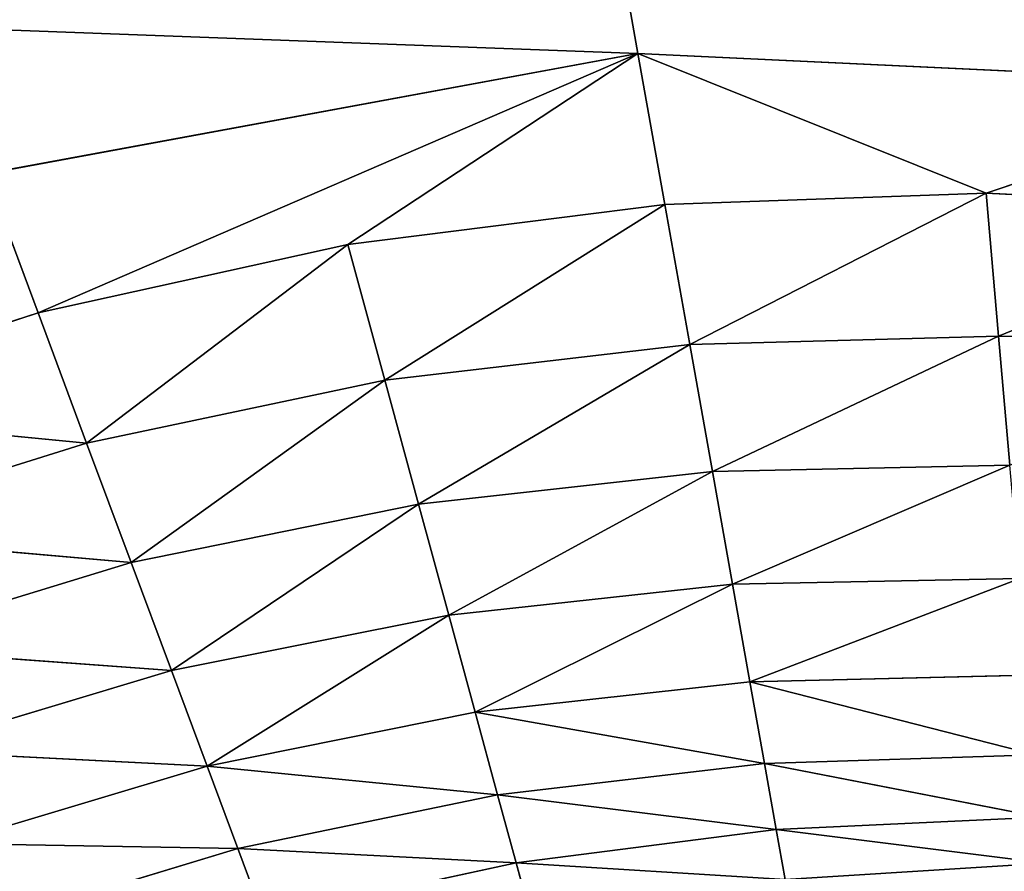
# Model space of a CAD drawing. Extents: x 0 to 500, y 0 to 420.
# Tile 80 of 256: x 34.37 to 36.72, y 319.65 to 321.67. Entities that reach past the tile are written whole.
import ezdxf

# ---------------------------------------------------------------- set-up
doc = ezdxf.new("R2010")
doc.units = 0
doc.header["$LTSCALE"] = 25.4
doc.layers.get('0').update_dxf_attribs({"linetype": 'CONTINUOUS'})

# ---------------------------------------------------------------- blocks, each defined once
blk = doc.blocks.new('5902539864175_-_S_STL')
at = {"color": 0}
for p, q in [((34.1645, 102.417, 98.3429), (35.8467, 102.1106, 98.4055)), ((34.1645, 102.417, 98.3429), (35.8467, 102.1106, 98.4055)), ((35.7787, 102.3539, 98.0233), (35.8467, 102.1106, 98.4055)), ((35.7787, 102.3539, 98.0233), (35.8467, 102.1106, 98.4055)), ((34.4184, 101.9467, 99.0238), (34.2948, 102.1981, 98.6922)), ((35.8467, 102.1106, 98.4055), (34.2948, 102.1981, 98.6922)), ((34.4184, 101.9467, 99.0238), (34.2948, 102.1981, 98.6922)), ((35.8467, 102.1106, 98.4055), (34.2948, 102.1981, 98.6922)), ((34.4184, 101.9467, 99.0238), (35.8467, 102.1106, 98.4055)), ((34.4184, 101.9467, 99.0238), (35.8467, 102.1106, 98.4055)), ((35.1557, 101.891, 98.8608), (35.8467, 102.1106, 98.4055)), ((35.1557, 101.891, 98.8608), (35.8467, 102.1106, 98.4055)), ((37.442, 101.952, 98.4813), (35.8467, 102.1106, 98.4055)), ((35.8467, 102.1106, 98.4055), (36.6757, 101.7685, 98.7382)), ((37.442, 101.952, 98.4813), (35.8467, 102.1106, 98.4055)), ((35.9108, 101.8315, 98.7657), (35.8467, 102.1106, 98.4055)), ((35.9108, 101.8315, 98.7657), (35.8467, 102.1106, 98.4055)), ((35.8467, 102.1106, 98.4055), (36.6757, 101.7685, 98.7382)), ((33.7071, 101.9982, 99.2542), (34.4184, 101.9467, 99.0238)), ((34.534, 101.6655, 99.3338), (33.7071, 101.9982, 99.2542)), ((34.534, 101.6655, 99.3338), (33.7071, 101.9982, 99.2542)), ((33.7071, 101.9982, 99.2542), (34.4184, 101.9467, 99.0238)), ((34.534, 101.6655, 99.3338), (34.4184, 101.9467, 99.0238)), ((34.534, 101.6655, 99.3338), (34.4184, 101.9467, 99.0238)), ((35.1557, 101.891, 98.8608), (34.4184, 101.9467, 99.0238)), ((35.1557, 101.891, 98.8608), (34.4184, 101.9467, 99.0238)), ((37.442, 101.952, 98.4813), (36.6757, 101.7685, 98.7382)), ((37.442, 101.952, 98.4813), (36.6757, 101.7685, 98.7382)), ((35.1557, 101.891, 98.8608), (34.534, 101.6655, 99.3338)), ((35.1557, 101.891, 98.8608), (34.534, 101.6655, 99.3338)), ((35.9108, 101.8315, 98.7657), (35.1557, 101.891, 98.8608)), ((35.1557, 101.891, 98.8608), (35.2437, 101.5951, 99.1839)), ((35.1557, 101.891, 98.8608), (35.2437, 101.5951, 99.1839)), ((35.9108, 101.8315, 98.7657), (35.1557, 101.891, 98.8608)), ((35.9108, 101.8315, 98.7657), (35.2437, 101.5951, 99.1839)), ((35.9108, 101.8315, 98.7657), (35.2437, 101.5951, 99.1839)), ((35.9702, 101.5199, 99.0991), (35.9108, 101.8315, 98.7657)), ((35.9108, 101.8315, 98.7657), (36.6757, 101.7685, 98.7382)), ((35.9108, 101.8315, 98.7657), (36.6757, 101.7685, 98.7382)), ((35.9702, 101.5199, 99.0991), (35.9108, 101.8315, 98.7657)), ((35.9702, 101.5199, 99.0991), (36.6757, 101.7685, 98.7382)), ((35.9702, 101.5199, 99.0991), (36.6757, 101.7685, 98.7382)), ((37.442, 101.7025, 98.7786), (36.6757, 101.7685, 98.7382)), ((36.6757, 101.7685, 98.7382), (36.7057, 101.4403, 99.0791)), ((37.442, 101.7025, 98.7786), (36.6757, 101.7685, 98.7382)), ((36.6757, 101.7685, 98.7382), (36.7057, 101.4403, 99.0791)), ((34.534, 101.6655, 99.3338), (33.849, 101.7307, 99.5484)), ((33.849, 101.7307, 99.5484), (34.6402, 101.3578, 99.6187)), ((33.849, 101.7307, 99.5484), (34.6402, 101.3578, 99.6187)), ((34.534, 101.6655, 99.3338), (33.849, 101.7307, 99.5484)), ((37.442, 101.7025, 98.7786), (36.7057, 101.4403, 99.0791)), ((37.442, 101.7025, 98.7786), (36.7057, 101.4403, 99.0791)), ((34.534, 101.6655, 99.3338), (35.2437, 101.5951, 99.1839)), ((34.534, 101.6655, 99.3338), (35.2437, 101.5951, 99.1839)), ((34.534, 101.6655, 99.3338), (34.6402, 101.3578, 99.6187)), ((34.534, 101.6655, 99.3338), (34.6402, 101.3578, 99.6187)), ((35.2437, 101.5951, 99.1839), (34.6402, 101.3578, 99.6187)), ((35.2437, 101.5951, 99.1839), (34.6402, 101.3578, 99.6187)), ((35.2437, 101.5951, 99.1839), (35.9702, 101.5199, 99.0991)), ((35.2437, 101.5951, 99.1839), (35.9702, 101.5199, 99.0991)), ((35.2437, 101.5951, 99.1839), (35.3241, 101.2718, 99.4792)), ((35.2437, 101.5951, 99.1839), (35.3241, 101.2718, 99.4792)), ((35.9702, 101.5199, 99.0991), (35.3241, 101.2718, 99.4792)), ((35.9702, 101.5199, 99.0991), (35.3241, 101.2718, 99.4792)), ((36.0241, 101.1798, 99.4018), (35.9702, 101.5199, 99.0991)), ((35.9702, 101.5199, 99.0991), (36.7057, 101.4403, 99.0791)), ((35.9702, 101.5199, 99.0991), (36.7057, 101.4403, 99.0791)), ((36.0241, 101.1798, 99.4018), (35.9702, 101.5199, 99.0991)), ((34.6402, 101.3578, 99.6187), (33.9802, 101.4375, 99.8203)), ((33.9802, 101.4375, 99.8203), (34.7361, 101.0275, 99.8759)), ((34.6402, 101.3578, 99.6187), (33.9802, 101.4375, 99.8203)), ((33.9802, 101.4375, 99.8203), (34.7361, 101.0275, 99.8759)), ((36.0241, 101.1798, 99.4018), (36.7057, 101.4403, 99.0791)), ((36.0241, 101.1798, 99.4018), (36.7057, 101.4403, 99.0791)), ((37.442, 101.3958, 99.0883), (36.7057, 101.4403, 99.0791)), ((36.7057, 101.4403, 99.0791), (36.7327, 101.0827, 99.3863)), ((37.442, 101.3958, 99.0883), (36.7057, 101.4403, 99.0791)), ((36.7057, 101.4403, 99.0791), (36.7327, 101.0827, 99.3863)), ((34.6402, 101.3578, 99.6187), (35.3241, 101.2718, 99.4792)), ((34.6402, 101.3578, 99.6187), (35.3241, 101.2718, 99.4792)), ((34.6402, 101.3578, 99.6187), (34.7361, 101.0275, 99.8759)), ((34.6402, 101.3578, 99.6187), (34.7361, 101.0275, 99.8759)), ((35.3241, 101.2718, 99.4792), (34.7361, 101.0275, 99.8759)), ((35.3241, 101.2718, 99.4792), (34.7361, 101.0275, 99.8759)), ((35.3241, 101.2718, 99.4792), (36.0241, 101.1798, 99.4018)), ((35.3241, 101.2718, 99.4792), (36.0241, 101.1798, 99.4018)), ((35.3241, 101.2718, 99.4792), (35.3961, 100.9253, 99.7436)), ((35.3241, 101.2718, 99.4792), (35.3961, 100.9253, 99.7436)), ((36.0241, 101.1798, 99.4018), (35.3961, 100.9253, 99.7436)), ((36.0241, 101.1798, 99.4018), (35.3961, 100.9253, 99.7436)), ((36.0719, 100.8162, 99.6704), (36.0241, 101.1798, 99.4018)), ((36.0241, 101.1798, 99.4018), (36.7327, 101.0827, 99.3863)), ((36.0241, 101.1798, 99.4018), (36.7327, 101.0827, 99.3863)), ((36.0719, 100.8162, 99.6704), (36.0241, 101.1798, 99.4018)), ((34.8209, 100.6789, 100.1033), (34.0994, 101.1223, 100.0674)), ((34.7361, 101.0275, 99.8759), (34.0994, 101.1223, 100.0674)), ((34.8209, 100.6789, 100.1033), (34.0994, 101.1223, 100.0674)), ((34.7361, 101.0275, 99.8759), (34.0994, 101.1223, 100.0674)), ((36.0719, 100.8162, 99.6704), (36.7327, 101.0827, 99.3863)), ((36.0719, 100.8162, 99.6704), (36.7327, 101.0827, 99.3863)), ((34.7361, 101.0275, 99.8759), (35.3961, 100.9253, 99.7436)), ((34.7361, 101.0275, 99.8759), (35.3961, 100.9253, 99.7436)), ((34.7361, 101.0275, 99.8759), (34.8209, 100.6789, 100.1033)), ((34.7361, 101.0275, 99.8759), (34.8209, 100.6789, 100.1033)), ((35.3961, 100.9253, 99.7436), (34.8209, 100.6789, 100.1033)), ((35.3961, 100.9253, 99.7436), (34.8209, 100.6789, 100.1033)), ((35.3961, 100.9253, 99.7436), (36.0719, 100.8162, 99.6704)), ((35.3961, 100.9253, 99.7436), (36.0719, 100.8162, 99.6704)), ((35.3961, 100.9253, 99.7436), (35.4591, 100.5603, 99.9749)), ((35.3961, 100.9253, 99.7436), (35.4591, 100.5603, 99.9749)), ((36.0719, 100.8162, 99.6704), (35.4591, 100.5603, 99.9749)), ((36.0719, 100.8162, 99.6704), (35.4591, 100.5603, 99.9749)), ((36.0719, 100.8162, 99.6704), (36.7564, 100.7011, 99.6562)), ((36.0719, 100.8162, 99.6704), (36.7564, 100.7011, 99.6562)), ((36.0719, 100.8162, 99.6704), (36.1133, 100.4341, 99.9028)), ((36.0719, 100.8162, 99.6704), (36.1133, 100.4341, 99.9028)), ((34.2057, 100.7889, 100.2877), (34.8209, 100.6789, 100.1033)), ((34.2057, 100.7889, 100.2877), (34.8209, 100.6789, 100.1033)), ((34.2057, 100.7889, 100.2877), (34.894, 100.3163, 100.2994)), ((34.2057, 100.7889, 100.2877), (34.894, 100.3163, 100.2994)), ((35.4591, 100.5603, 99.9749), (34.8209, 100.6789, 100.1033)), ((34.8209, 100.6789, 100.1033), (35.5127, 100.1818, 100.1718)), ((34.894, 100.3163, 100.2994), (34.8209, 100.6789, 100.1033)), ((34.894, 100.3163, 100.2994), (34.8209, 100.6789, 100.1033)), ((34.8209, 100.6789, 100.1033), (35.5127, 100.1818, 100.1718)), ((35.4591, 100.5603, 99.9749), (34.8209, 100.6789, 100.1033)), ((36.7564, 100.7011, 99.6562), (36.1133, 100.4341, 99.9028)), ((36.7564, 100.7011, 99.6562), (36.1133, 100.4341, 99.9028)), ((36.1133, 100.4341, 99.9028), (35.4591, 100.5603, 99.9749)), ((35.4591, 100.5603, 99.9749), (36.1481, 100.039, 100.0975)), ((35.4591, 100.5603, 99.9749), (36.1481, 100.039, 100.0975)), ((35.4591, 100.5603, 99.9749), (35.5127, 100.1818, 100.1718)), ((35.4591, 100.5603, 99.9749), (35.5127, 100.1818, 100.1718)), ((36.1133, 100.4341, 99.9028), (35.4591, 100.5603, 99.9749)), ((34.2985, 100.4413, 100.48), (34.894, 100.3163, 100.2994)), ((34.2985, 100.4413, 100.48), (34.894, 100.3163, 100.2994)), ((36.7767, 100.3012, 99.8867), (36.1133, 100.4341, 99.9028)), ((36.1133, 100.4341, 99.9028), (36.7934, 99.8889, 100.0764)), ((36.1133, 100.4341, 99.9028), (36.7934, 99.8889, 100.0764)), ((36.1133, 100.4341, 99.9028), (36.1481, 100.039, 100.0975)), ((36.1133, 100.4341, 99.9028), (36.1481, 100.039, 100.0975)), ((36.7767, 100.3012, 99.8867), (36.1133, 100.4341, 99.9028)), ((34.894, 100.3163, 100.2994), (35.5127, 100.1818, 100.1718)), ((34.894, 100.3163, 100.2994), (35.5127, 100.1818, 100.1718)), ((34.894, 100.3163, 100.2994), (35.5569, 99.7946, 100.3338)), ((34.9553, 99.9442, 100.4637), (34.894, 100.3163, 100.2994)), ((34.9553, 99.9442, 100.4637), (34.894, 100.3163, 100.2994)), ((34.894, 100.3163, 100.2994), (35.5569, 99.7946, 100.3338)), ((36.1481, 100.039, 100.0975), (35.5127, 100.1818, 100.1718)), ((35.5127, 100.1818, 100.1718), (36.1761, 99.6362, 100.2543)), ((36.1481, 100.039, 100.0975), (35.5127, 100.1818, 100.1718)), ((35.5569, 99.7946, 100.3338), (35.5127, 100.1818, 100.1718)), ((35.5569, 99.7946, 100.3338), (35.5127, 100.1818, 100.1718)), ((35.5127, 100.1818, 100.1718), (36.1761, 99.6362, 100.2543)), ((36.7934, 99.8889, 100.0764), (36.1481, 100.039, 100.0975)), ((36.1481, 100.039, 100.0975), (36.8065, 99.4701, 100.2253)), ((36.7934, 99.8889, 100.0764), (36.1481, 100.039, 100.0975)), ((36.1481, 100.039, 100.0975), (36.8065, 99.4701, 100.2253)), ((36.1481, 100.039, 100.0975), (36.1761, 99.6362, 100.2543)), ((36.1481, 100.039, 100.0975), (36.1761, 99.6362, 100.2543)), ((34.9553, 99.9442, 100.4637), (35.5569, 99.7946, 100.3338)), ((34.9553, 99.9442, 100.4637), (35.5569, 99.7946, 100.3338)), ((35.5569, 99.7946, 100.3338), (36.1761, 99.6362, 100.2543)), ((35.5569, 99.7946, 100.3338), (36.1761, 99.6362, 100.2543)), ((35.5569, 99.7946, 100.3338), (36.1974, 99.2308, 100.3738)), ((35.5916, 99.4036, 100.4613), (35.5569, 99.7946, 100.3338)), ((35.5916, 99.4036, 100.4613), (35.5569, 99.7946, 100.3338)), ((35.5569, 99.7946, 100.3338), (36.1974, 99.2308, 100.3738)), ((36.8065, 99.4701, 100.2253), (36.1761, 99.6362, 100.2543)), ((36.1761, 99.6362, 100.2543), (36.8162, 99.0503, 100.3343)), ((36.8065, 99.4701, 100.2253), (36.1761, 99.6362, 100.2543)), ((36.1974, 99.2308, 100.3738), (36.1761, 99.6362, 100.2543)), ((36.1974, 99.2308, 100.3738), (36.1761, 99.6362, 100.2543)), ((36.1761, 99.6362, 100.2543), (36.8162, 99.0503, 100.3343)), ((36.1974, 99.2308, 100.3738), (36.8162, 99.0503, 100.3343)), ((36.1974, 99.2308, 100.3738), (36.8162, 99.0503, 100.3343))]:
    blk.add_line(p, q, dxfattribs=at)
mesh = blk.add_polyface(dxfattribs=at)
corners = [(34.1645, 102.417, 98.3429), (35.7787, 102.3539, 98.0233), (34.0292, 102.6016, 97.98)]
mesh.append_faces([[corners[k] for k in face] for face in [(0, 1, 2)]], dxfattribs={"color": 0})
mesh = blk.add_polyface(dxfattribs=at)
corners = [(35.8467, 102.1106, 98.4055), (35.7787, 102.3539, 98.0233), (34.1645, 102.417, 98.3429)]
mesh.append_faces([[corners[k] for k in face] for face in [(0, 1, 2)]], dxfattribs={"color": 0})
mesh = blk.add_polyface(dxfattribs=at)
corners = [(34.2948, 102.1981, 98.6922), (35.8467, 102.1106, 98.4055), (34.1645, 102.417, 98.3429)]
mesh.append_faces([[corners[k] for k in face] for face in [(0, 1, 2)]], dxfattribs={"color": 0})
mesh = blk.add_polyface(dxfattribs=at)
corners = [(37.442, 101.952, 98.4813), (35.7787, 102.3539, 98.0233), (35.8467, 102.1106, 98.4055)]
mesh.append_faces([[corners[k] for k in face] for face in [(0, 1, 2)]], dxfattribs={"color": 0})
mesh = blk.add_polyface(dxfattribs=at)
corners = [(37.442, 101.952, 98.4813), (37.442, 102.2834, 97.9976), (35.7787, 102.3539, 98.0233)]
mesh.append_faces([[corners[k] for k in face] for face in [(0, 1, 2)]], dxfattribs={"color": 0})
mesh = blk.add_polyface(dxfattribs=at)
corners = [(33.7071, 101.9982, 99.2542), (34.4184, 101.9467, 99.0238), (34.2948, 102.1981, 98.6922)]
mesh.append_faces([[corners[k] for k in face] for face in [(0, 1, 2)]], dxfattribs={"color": 0})
mesh = blk.add_polyface(dxfattribs=at)
corners = [(34.4184, 101.9467, 99.0238), (35.8467, 102.1106, 98.4055), (34.2948, 102.1981, 98.6922)]
mesh.append_faces([[corners[k] for k in face] for face in [(0, 1, 2)]], dxfattribs={"color": 0})
mesh = blk.add_polyface(dxfattribs=at)
corners = [(34.4184, 101.9467, 99.0238), (35.1557, 101.891, 98.8608), (35.8467, 102.1106, 98.4055)]
mesh.append_faces([[corners[k] for k in face] for face in [(0, 1, 2)]], dxfattribs={"color": 0})
mesh = blk.add_polyface(dxfattribs=at)
corners = [(35.1557, 101.891, 98.8608), (35.9108, 101.8315, 98.7657), (35.8467, 102.1106, 98.4055)]
mesh.append_faces([[corners[k] for k in face] for face in [(0, 1, 2)]], dxfattribs={"color": 0})
mesh = blk.add_polyface(dxfattribs=at)
corners = [(36.6757, 101.7685, 98.7382), (37.442, 101.952, 98.4813), (35.8467, 102.1106, 98.4055)]
mesh.append_faces([[corners[k] for k in face] for face in [(0, 1, 2)]], dxfattribs={"color": 0})
mesh = blk.add_polyface(dxfattribs=at)
corners = [(35.9108, 101.8315, 98.7657), (36.6757, 101.7685, 98.7382), (35.8467, 102.1106, 98.4055)]
mesh.append_faces([[corners[k] for k in face] for face in [(0, 1, 2)]], dxfattribs={"color": 0})
mesh = blk.add_polyface(dxfattribs=at)
corners = [(33.849, 101.7307, 99.5484), (34.534, 101.6655, 99.3338), (33.7071, 101.9982, 99.2542)]
mesh.append_faces([[corners[k] for k in face] for face in [(0, 1, 2)]], dxfattribs={"color": 0})
mesh = blk.add_polyface(dxfattribs=at)
corners = [(34.534, 101.6655, 99.3338), (34.4184, 101.9467, 99.0238), (33.7071, 101.9982, 99.2542)]
mesh.append_faces([[corners[k] for k in face] for face in [(0, 1, 2)]], dxfattribs={"color": 0})
mesh = blk.add_polyface(dxfattribs=at)
corners = [(34.534, 101.6655, 99.3338), (35.1557, 101.891, 98.8608), (34.4184, 101.9467, 99.0238)]
mesh.append_faces([[corners[k] for k in face] for face in [(0, 1, 2)]], dxfattribs={"color": 0})
mesh = blk.add_polyface(dxfattribs=at)
corners = [(37.442, 101.7025, 98.7786), (37.442, 101.952, 98.4813), (36.6757, 101.7685, 98.7382)]
mesh.append_faces([[corners[k] for k in face] for face in [(0, 1, 2)]], dxfattribs={"color": 0})
mesh = blk.add_polyface(dxfattribs=at)
corners = [(34.534, 101.6655, 99.3338), (35.2437, 101.5951, 99.1839), (35.1557, 101.891, 98.8608)]
mesh.append_faces([[corners[k] for k in face] for face in [(0, 1, 2)]], dxfattribs={"color": 0})
mesh = blk.add_polyface(dxfattribs=at)
corners = [(35.2437, 101.5951, 99.1839), (35.9108, 101.8315, 98.7657), (35.1557, 101.891, 98.8608)]
mesh.append_faces([[corners[k] for k in face] for face in [(0, 1, 2)]], dxfattribs={"color": 0})
mesh = blk.add_polyface(dxfattribs=at)
corners = [(35.2437, 101.5951, 99.1839), (35.9702, 101.5199, 99.0991), (35.9108, 101.8315, 98.7657)]
mesh.append_faces([[corners[k] for k in face] for face in [(0, 1, 2)]], dxfattribs={"color": 0})
mesh = blk.add_polyface(dxfattribs=at)
corners = [(35.9702, 101.5199, 99.0991), (36.6757, 101.7685, 98.7382), (35.9108, 101.8315, 98.7657)]
mesh.append_faces([[corners[k] for k in face] for face in [(0, 1, 2)]], dxfattribs={"color": 0})
mesh = blk.add_polyface(dxfattribs=at)
corners = [(35.9702, 101.5199, 99.0991), (36.7057, 101.4403, 99.0791), (36.6757, 101.7685, 98.7382)]
mesh.append_faces([[corners[k] for k in face] for face in [(0, 1, 2)]], dxfattribs={"color": 0})
mesh = blk.add_polyface(dxfattribs=at)
corners = [(36.7057, 101.4403, 99.0791), (37.442, 101.7025, 98.7786), (36.6757, 101.7685, 98.7382)]
mesh.append_faces([[corners[k] for k in face] for face in [(0, 1, 2)]], dxfattribs={"color": 0})
mesh = blk.add_polyface(dxfattribs=at)
corners = [(34.6402, 101.3578, 99.6187), (34.534, 101.6655, 99.3338), (33.849, 101.7307, 99.5484)]
mesh.append_faces([[corners[k] for k in face] for face in [(0, 1, 2)]], dxfattribs={"color": 0})
mesh = blk.add_polyface(dxfattribs=at)
corners = [(33.9802, 101.4375, 99.8203), (34.6402, 101.3578, 99.6187), (33.849, 101.7307, 99.5484)]
mesh.append_faces([[corners[k] for k in face] for face in [(0, 1, 2)]], dxfattribs={"color": 0})
mesh = blk.add_polyface(dxfattribs=at)
corners = [(37.442, 101.3958, 99.0883), (37.442, 101.7025, 98.7786), (36.7057, 101.4403, 99.0791)]
mesh.append_faces([[corners[k] for k in face] for face in [(0, 1, 2)]], dxfattribs={"color": 0})
mesh = blk.add_polyface(dxfattribs=at)
corners = [(34.6402, 101.3578, 99.6187), (35.2437, 101.5951, 99.1839), (34.534, 101.6655, 99.3338)]
mesh.append_faces([[corners[k] for k in face] for face in [(0, 1, 2)]], dxfattribs={"color": 0})
mesh = blk.add_polyface(dxfattribs=at)
corners = [(35.3241, 101.2718, 99.4792), (35.2437, 101.5951, 99.1839), (34.6402, 101.3578, 99.6187)]
mesh.append_faces([[corners[k] for k in face] for face in [(0, 1, 2)]], dxfattribs={"color": 0})
mesh = blk.add_polyface(dxfattribs=at)
corners = [(35.9702, 101.5199, 99.0991), (35.2437, 101.5951, 99.1839), (35.3241, 101.2718, 99.4792)]
mesh.append_faces([[corners[k] for k in face] for face in [(0, 1, 2)]], dxfattribs={"color": 0})
mesh = blk.add_polyface(dxfattribs=at)
corners = [(36.0241, 101.1798, 99.4018), (35.9702, 101.5199, 99.0991), (35.3241, 101.2718, 99.4792)]
mesh.append_faces([[corners[k] for k in face] for face in [(0, 1, 2)]], dxfattribs={"color": 0})
mesh = blk.add_polyface(dxfattribs=at)
corners = [(36.7057, 101.4403, 99.0791), (35.9702, 101.5199, 99.0991), (36.0241, 101.1798, 99.4018)]
mesh.append_faces([[corners[k] for k in face] for face in [(0, 1, 2)]], dxfattribs={"color": 0})
mesh = blk.add_polyface(dxfattribs=at)
corners = [(34.7361, 101.0275, 99.8759), (34.6402, 101.3578, 99.6187), (33.9802, 101.4375, 99.8203)]
mesh.append_faces([[corners[k] for k in face] for face in [(0, 1, 2)]], dxfattribs={"color": 0})
mesh = blk.add_polyface(dxfattribs=at)
corners = [(34.7361, 101.0275, 99.8759), (33.9802, 101.4375, 99.8203), (34.0994, 101.1223, 100.0674)]
mesh.append_faces([[corners[k] for k in face] for face in [(0, 1, 2)]], dxfattribs={"color": 0})
mesh = blk.add_polyface(dxfattribs=at)
corners = [(36.7327, 101.0827, 99.3863), (36.7057, 101.4403, 99.0791), (36.0241, 101.1798, 99.4018)]
mesh.append_faces([[corners[k] for k in face] for face in [(0, 1, 2)]], dxfattribs={"color": 0})
mesh = blk.add_polyface(dxfattribs=at)
corners = [(37.442, 101.3958, 99.0883), (36.7057, 101.4403, 99.0791), (36.7327, 101.0827, 99.3863)]
mesh.append_faces([[corners[k] for k in face] for face in [(0, 1, 2)]], dxfattribs={"color": 0})
mesh = blk.add_polyface(dxfattribs=at)
corners = [(35.3241, 101.2718, 99.4792), (34.6402, 101.3578, 99.6187), (34.7361, 101.0275, 99.8759)]
mesh.append_faces([[corners[k] for k in face] for face in [(0, 1, 2)]], dxfattribs={"color": 0})
mesh = blk.add_polyface(dxfattribs=at)
corners = [(35.3961, 100.9253, 99.7436), (35.3241, 101.2718, 99.4792), (34.7361, 101.0275, 99.8759)]
mesh.append_faces([[corners[k] for k in face] for face in [(0, 1, 2)]], dxfattribs={"color": 0})
mesh = blk.add_polyface(dxfattribs=at)
corners = [(36.0241, 101.1798, 99.4018), (35.3241, 101.2718, 99.4792), (35.3961, 100.9253, 99.7436)]
mesh.append_faces([[corners[k] for k in face] for face in [(0, 1, 2)]], dxfattribs={"color": 0})
mesh = blk.add_polyface(dxfattribs=at)
corners = [(36.0719, 100.8162, 99.6704), (36.0241, 101.1798, 99.4018), (35.3961, 100.9253, 99.7436)]
mesh.append_faces([[corners[k] for k in face] for face in [(0, 1, 2)]], dxfattribs={"color": 0})
mesh = blk.add_polyface(dxfattribs=at)
corners = [(36.7327, 101.0827, 99.3863), (36.0241, 101.1798, 99.4018), (36.0719, 100.8162, 99.6704)]
mesh.append_faces([[corners[k] for k in face] for face in [(0, 1, 2)]], dxfattribs={"color": 0})
mesh = blk.add_polyface(dxfattribs=at)
corners = [(34.8209, 100.6789, 100.1033), (34.0994, 101.1223, 100.0674), (34.2057, 100.7889, 100.2877)]
mesh.append_faces([[corners[k] for k in face] for face in [(0, 1, 2)]], dxfattribs={"color": 0})
mesh = blk.add_polyface(dxfattribs=at)
corners = [(34.8209, 100.6789, 100.1033), (34.7361, 101.0275, 99.8759), (34.0994, 101.1223, 100.0674)]
mesh.append_faces([[corners[k] for k in face] for face in [(0, 1, 2)]], dxfattribs={"color": 0})
mesh = blk.add_polyface(dxfattribs=at)
corners = [(36.7564, 100.7011, 99.6562), (36.7327, 101.0827, 99.3863), (36.0719, 100.8162, 99.6704)]
mesh.append_faces([[corners[k] for k in face] for face in [(0, 1, 2)]], dxfattribs={"color": 0})
mesh = blk.add_polyface(dxfattribs=at)
corners = [(35.3961, 100.9253, 99.7436), (34.7361, 101.0275, 99.8759), (34.8209, 100.6789, 100.1033)]
mesh.append_faces([[corners[k] for k in face] for face in [(0, 1, 2)]], dxfattribs={"color": 0})
mesh = blk.add_polyface(dxfattribs=at)
corners = [(35.4591, 100.5603, 99.9749), (35.3961, 100.9253, 99.7436), (34.8209, 100.6789, 100.1033)]
mesh.append_faces([[corners[k] for k in face] for face in [(0, 1, 2)]], dxfattribs={"color": 0})
mesh = blk.add_polyface(dxfattribs=at)
corners = [(36.0719, 100.8162, 99.6704), (35.3961, 100.9253, 99.7436), (35.4591, 100.5603, 99.9749)]
mesh.append_faces([[corners[k] for k in face] for face in [(0, 1, 2)]], dxfattribs={"color": 0})
mesh = blk.add_polyface(dxfattribs=at)
corners = [(36.1133, 100.4341, 99.9028), (36.0719, 100.8162, 99.6704), (35.4591, 100.5603, 99.9749)]
mesh.append_faces([[corners[k] for k in face] for face in [(0, 1, 2)]], dxfattribs={"color": 0})
mesh = blk.add_polyface(dxfattribs=at)
corners = [(36.7564, 100.7011, 99.6562), (36.0719, 100.8162, 99.6704), (36.1133, 100.4341, 99.9028)]
mesh.append_faces([[corners[k] for k in face] for face in [(0, 1, 2)]], dxfattribs={"color": 0})
mesh = blk.add_polyface(dxfattribs=at)
corners = [(34.894, 100.3163, 100.2994), (34.8209, 100.6789, 100.1033), (34.2057, 100.7889, 100.2877)]
mesh.append_faces([[corners[k] for k in face] for face in [(0, 1, 2)]], dxfattribs={"color": 0})
mesh = blk.add_polyface(dxfattribs=at)
corners = [(34.894, 100.3163, 100.2994), (34.2057, 100.7889, 100.2877), (34.2985, 100.4413, 100.48)]
mesh.append_faces([[corners[k] for k in face] for face in [(0, 1, 2)]], dxfattribs={"color": 0})
mesh = blk.add_polyface(dxfattribs=at)
corners = [(35.5127, 100.1818, 100.1718), (35.4591, 100.5603, 99.9749), (34.8209, 100.6789, 100.1033)]
mesh.append_faces([[corners[k] for k in face] for face in [(0, 1, 2)]], dxfattribs={"color": 0})
mesh = blk.add_polyface(dxfattribs=at)
corners = [(35.5127, 100.1818, 100.1718), (34.8209, 100.6789, 100.1033), (34.894, 100.3163, 100.2994)]
mesh.append_faces([[corners[k] for k in face] for face in [(0, 1, 2)]], dxfattribs={"color": 0})
mesh = blk.add_polyface(dxfattribs=at)
corners = [(36.7767, 100.3012, 99.8867), (36.7564, 100.7011, 99.6562), (36.1133, 100.4341, 99.9028)]
mesh.append_faces([[corners[k] for k in face] for face in [(0, 1, 2)]], dxfattribs={"color": 0})
mesh = blk.add_polyface(dxfattribs=at)
corners = [(36.1481, 100.039, 100.0975), (36.1133, 100.4341, 99.9028), (35.4591, 100.5603, 99.9749)]
mesh.append_faces([[corners[k] for k in face] for face in [(0, 1, 2)]], dxfattribs={"color": 0})
mesh = blk.add_polyface(dxfattribs=at)
corners = [(36.1481, 100.039, 100.0975), (35.4591, 100.5603, 99.9749), (35.5127, 100.1818, 100.1718)]
mesh.append_faces([[corners[k] for k in face] for face in [(0, 1, 2)]], dxfattribs={"color": 0})
mesh = blk.add_polyface(dxfattribs=at)
corners = [(34.9553, 99.9442, 100.4637), (34.894, 100.3163, 100.2994), (34.2985, 100.4413, 100.48)]
mesh.append_faces([[corners[k] for k in face] for face in [(0, 1, 2)]], dxfattribs={"color": 0})
mesh = blk.add_polyface(dxfattribs=at)
corners = [(36.7934, 99.8889, 100.0764), (36.7767, 100.3012, 99.8867), (36.1133, 100.4341, 99.9028)]
mesh.append_faces([[corners[k] for k in face] for face in [(0, 1, 2)]], dxfattribs={"color": 0})
mesh = blk.add_polyface(dxfattribs=at)
corners = [(36.7934, 99.8889, 100.0764), (36.1133, 100.4341, 99.9028), (36.1481, 100.039, 100.0975)]
mesh.append_faces([[corners[k] for k in face] for face in [(0, 1, 2)]], dxfattribs={"color": 0})
mesh = blk.add_polyface(dxfattribs=at)
corners = [(35.5569, 99.7946, 100.3338), (35.5127, 100.1818, 100.1718), (34.894, 100.3163, 100.2994)]
mesh.append_faces([[corners[k] for k in face] for face in [(0, 1, 2)]], dxfattribs={"color": 0})
mesh = blk.add_polyface(dxfattribs=at)
corners = [(35.5569, 99.7946, 100.3338), (34.894, 100.3163, 100.2994), (34.9553, 99.9442, 100.4637)]
mesh.append_faces([[corners[k] for k in face] for face in [(0, 1, 2)]], dxfattribs={"color": 0})
mesh = blk.add_polyface(dxfattribs=at)
corners = [(36.1761, 99.6362, 100.2543), (36.1481, 100.039, 100.0975), (35.5127, 100.1818, 100.1718)]
mesh.append_faces([[corners[k] for k in face] for face in [(0, 1, 2)]], dxfattribs={"color": 0})
mesh = blk.add_polyface(dxfattribs=at)
corners = [(36.1761, 99.6362, 100.2543), (35.5127, 100.1818, 100.1718), (35.5569, 99.7946, 100.3338)]
mesh.append_faces([[corners[k] for k in face] for face in [(0, 1, 2)]], dxfattribs={"color": 0})
mesh = blk.add_polyface(dxfattribs=at)
corners = [(36.8065, 99.4701, 100.2253), (36.7934, 99.8889, 100.0764), (36.1481, 100.039, 100.0975)]
mesh.append_faces([[corners[k] for k in face] for face in [(0, 1, 2)]], dxfattribs={"color": 0})
mesh = blk.add_polyface(dxfattribs=at)
corners = [(36.8065, 99.4701, 100.2253), (36.1481, 100.039, 100.0975), (36.1761, 99.6362, 100.2543)]
mesh.append_faces([[corners[k] for k in face] for face in [(0, 1, 2)]], dxfattribs={"color": 0})
mesh = blk.add_polyface(dxfattribs=at)
corners = [(35.5916, 99.4036, 100.4613), (35.5569, 99.7946, 100.3338), (34.9553, 99.9442, 100.4637)]
mesh.append_faces([[corners[k] for k in face] for face in [(0, 1, 2)]], dxfattribs={"color": 0})
mesh = blk.add_polyface(dxfattribs=at)
corners = [(36.1974, 99.2308, 100.3738), (36.1761, 99.6362, 100.2543), (35.5569, 99.7946, 100.3338)]
mesh.append_faces([[corners[k] for k in face] for face in [(0, 1, 2)]], dxfattribs={"color": 0})
mesh = blk.add_polyface(dxfattribs=at)
corners = [(36.1974, 99.2308, 100.3738), (35.5569, 99.7946, 100.3338), (35.5916, 99.4036, 100.4613)]
mesh.append_faces([[corners[k] for k in face] for face in [(0, 1, 2)]], dxfattribs={"color": 0})
mesh = blk.add_polyface(dxfattribs=at)
corners = [(36.8162, 99.0503, 100.3343), (36.8065, 99.4701, 100.2253), (36.1761, 99.6362, 100.2543)]
mesh.append_faces([[corners[k] for k in face] for face in [(0, 1, 2)]], dxfattribs={"color": 0})
mesh = blk.add_polyface(dxfattribs=at)
corners = [(36.8162, 99.0503, 100.3343), (36.1761, 99.6362, 100.2543), (36.1974, 99.2308, 100.3738)]
mesh.append_faces([[corners[k] for k in face] for face in [(0, 1, 2)]], dxfattribs={"color": 0})
mesh = blk.add_polyface(dxfattribs=at)
corners = [(36.8224, 98.6347, 100.4051), (36.8162, 99.0503, 100.3343), (36.1974, 99.2308, 100.3738)]
mesh.append_faces([[corners[k] for k in face] for face in [(0, 1, 2)]], dxfattribs={"color": 0})

msp = doc.modelspace()

# ---------------------------------------------------------------- block references
at = {"color": 254, "extrusion": (0, -1, -5.55112e-17)}
msp.add_blockref('5902539864175_-_S_STL', (0, 0, -420), dxfattribs=at)

doc.saveas('drawing.dxf')
